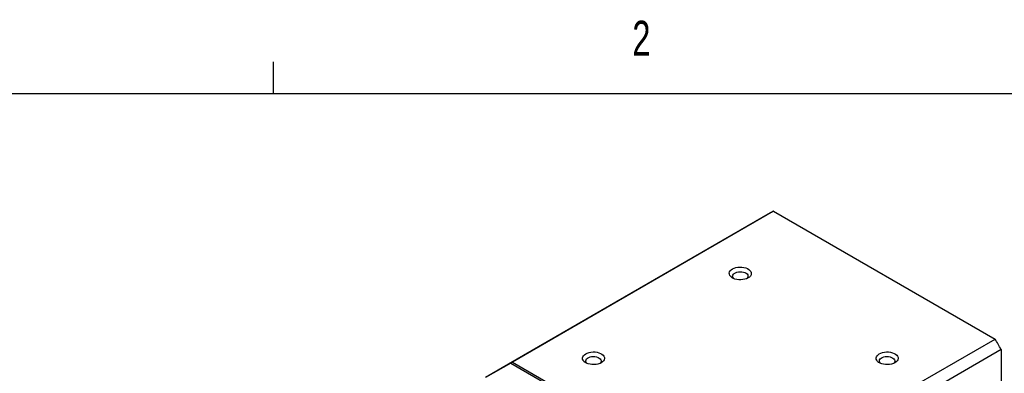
# Model space of a CAD drawing. Extents: x 11 to 421, y 5 to 275.
# Tile 9 of 10: x 299 to 366, y 251 to 275. Entities that reach past the tile are written whole.
import ezdxf
from ezdxf.enums import TextEntityAlignment as Align

# ---------------------------------------------------------------- set-up
doc = ezdxf.new("R2010")
doc.units = 0
doc.layers.get('0').update_dxf_attribs({"linetype": 'CONTINUOUS'})

msp = doc.modelspace()

# ---------------------------------------------------------------- linework, layer by layer
at = {"color": 7, "linetype": 'CONTINUOUS'}
for p, q in [((315.9379, 270.3087), (315.9379, 272.4626)), ((15.9068, 270.3087), (415.9568, 270.3087)), ((350.0151, 262.3148), (332.2137, 252.0382)), ((350.0151, 262.3148), (365.0941, 253.6099)), ((349.8052, 262.2), (331.9508, 251.8928)), ((347.2926, 243.3333), (365.0941, 253.6099)), ((365.5095, 252.8903), (347.7081, 242.6137)), ((365.5095, 252.8903), (365.5095, 235.4776)), ((331.9508, 251.8928), (330.3873, 250.9903)), ((332.1076, 251.977), (330.3929, 250.9871)), ((332.2137, 252.0382), (332.1051, 251.9785)), ((332.1051, 251.9785), (332.1076, 251.977)), ((332.1076, 251.977), (347.1866, 243.2721)), ((332.2137, 252.0382), (347.2926, 243.3333))]:
    msp.add_line(p, q, dxfattribs=at)
for points in [[(348.2738, 257.7652), (348.1673, 257.7142), (348.0464, 257.6753), (347.9152, 257.6499), (347.7781, 257.6389), (347.6399, 257.6426), (347.5051, 257.6609), (347.3785, 257.6931), (347.2643, 257.7383), (347.1665, 257.7948), (347.0883, 257.8607), (347.0323, 257.9338), (347.0007, 258.0116), (346.9943, 258.0914), (347.0134, 258.1705), (347.0574, 258.2463), (347.1247, 258.3161), (347.2131, 258.3775), (347.3196, 258.4286), (347.4405, 258.4674), (347.5718, 258.4928), (347.7088, 258.5039), (347.8471, 258.5002), (347.9818, 258.4819), (348.1084, 258.4496), (348.2226, 258.4045), (348.3205, 258.348), (348.3987, 258.2821), (348.4546, 258.209), (348.4863, 258.1312), (348.4927, 258.0514), (348.4735, 257.9722), (348.4296, 257.8965), (348.3622, 257.8267), (348.2738, 257.7652)], [(347.3069, 257.7193), (347.2612, 257.7679), (347.2279, 257.8305), (347.2187, 257.8959), (347.234, 257.9608), (347.2731, 258.0223), (347.3343, 258.0775), (347.4146, 258.1239), (347.5102, 258.1592), (347.6168, 258.1818), (347.7293, 258.1906), (347.8424, 258.1853), (347.9509, 258.1661), (348.0498, 258.1338), (348.1343, 258.09), (348.2005, 258.0368), (348.2453, 257.9766), (348.2667, 257.9122), (348.2637, 257.8467), (348.2363, 257.7831), (348.1858, 257.7244), (348.1801, 257.7193)], [(338.2738, 251.9923), (338.1673, 251.9413), (338.0464, 251.9024), (337.9152, 251.877), (337.7781, 251.866), (337.6399, 251.8697), (337.5051, 251.888), (337.3785, 251.9202), (337.2643, 251.9654), (337.1665, 252.0219), (337.0883, 252.0878), (337.0323, 252.1609), (337.0007, 252.2387), (336.9943, 252.3185), (337.0134, 252.3976), (337.0574, 252.4734), (337.1247, 252.5432), (337.2131, 252.6046), (337.3196, 252.6557), (337.4405, 252.6946), (337.5718, 252.72), (337.7088, 252.731), (337.8471, 252.7273), (337.9818, 252.709), (338.1084, 252.6767), (338.2226, 252.6316), (338.3205, 252.5751), (338.3987, 252.5092), (338.4546, 252.4361), (338.4863, 252.3583), (338.4927, 252.2785), (338.4735, 252.1994), (338.4296, 252.1236), (338.3622, 252.0538), (338.2738, 251.9923)], [(337.3069, 251.9464), (337.2612, 251.995), (337.2279, 252.0577), (337.2187, 252.123), (337.234, 252.1879), (337.2731, 252.2494), (337.3343, 252.3047), (337.4146, 252.351), (337.5102, 252.3863), (337.6168, 252.4089), (337.7293, 252.4177), (337.8424, 252.4124), (337.9509, 252.3932), (338.0498, 252.3609), (338.1343, 252.3172), (338.2005, 252.2639), (338.2453, 252.2037), (338.2667, 252.1394), (338.2637, 252.0739), (338.2363, 252.0103), (338.1858, 251.9515), (338.1801, 251.9464)], [(358.2738, 251.9923), (358.1673, 251.9413), (358.0464, 251.9024), (357.9152, 251.877), (357.7781, 251.866), (357.6399, 251.8697), (357.5051, 251.888), (357.3785, 251.9202), (357.2643, 251.9654), (357.1665, 252.0219), (357.0883, 252.0878), (357.0323, 252.1609), (357.0007, 252.2387), (356.9943, 252.3185), (357.0134, 252.3976), (357.0574, 252.4734), (357.1247, 252.5432), (357.2131, 252.6046), (357.3196, 252.6557), (357.4405, 252.6946), (357.5718, 252.72), (357.7088, 252.731), (357.8471, 252.7273), (357.9818, 252.709), (358.1084, 252.6767), (358.2226, 252.6316), (358.3205, 252.5751), (358.3987, 252.5092), (358.4546, 252.4361), (358.4863, 252.3583), (358.4927, 252.2785), (358.4735, 252.1994), (358.4296, 252.1236), (358.3622, 252.0538), (358.2738, 251.9923)], [(357.3069, 251.9464), (357.2612, 251.995), (357.2279, 252.0577), (357.2187, 252.123), (357.234, 252.1879), (357.2731, 252.2494), (357.3343, 252.3047), (357.4146, 252.351), (357.5102, 252.3863), (357.6168, 252.4089), (357.7293, 252.4177), (357.8424, 252.4124), (357.9509, 252.3932), (358.0498, 252.3609), (358.1343, 252.3172), (358.2005, 252.2639), (358.2453, 252.2037), (358.2667, 252.1394), (358.2637, 252.0739), (358.2363, 252.0103), (358.1858, 251.9515), (358.1782, 251.9448)]]:
    msp.add_lwpolyline(points, dxfattribs=at)
for centre, radius, start, end in [((352.3902, 257.7221), 5.1705, 117.34582, 119.996938), ((342.0591, 239.8309), 26.8416, 29.113102, 30.886898), ((334.535, 247.4162), 5.169, 118.040856, 119.997162)]:
    msp.add_arc(centre, radius, start, end, dxfattribs=at)

# ---------------------------------------------------------------- texts
at = {"color": 7, "linetype": 'CONTINUOUS', "width": 0.7}
msp.add_text('2', height=2.3813, dxfattribs=at).set_placement((340.3853, 272.1699), align=Align.BOTTOM_LEFT)

doc.saveas('drawing.dxf')
